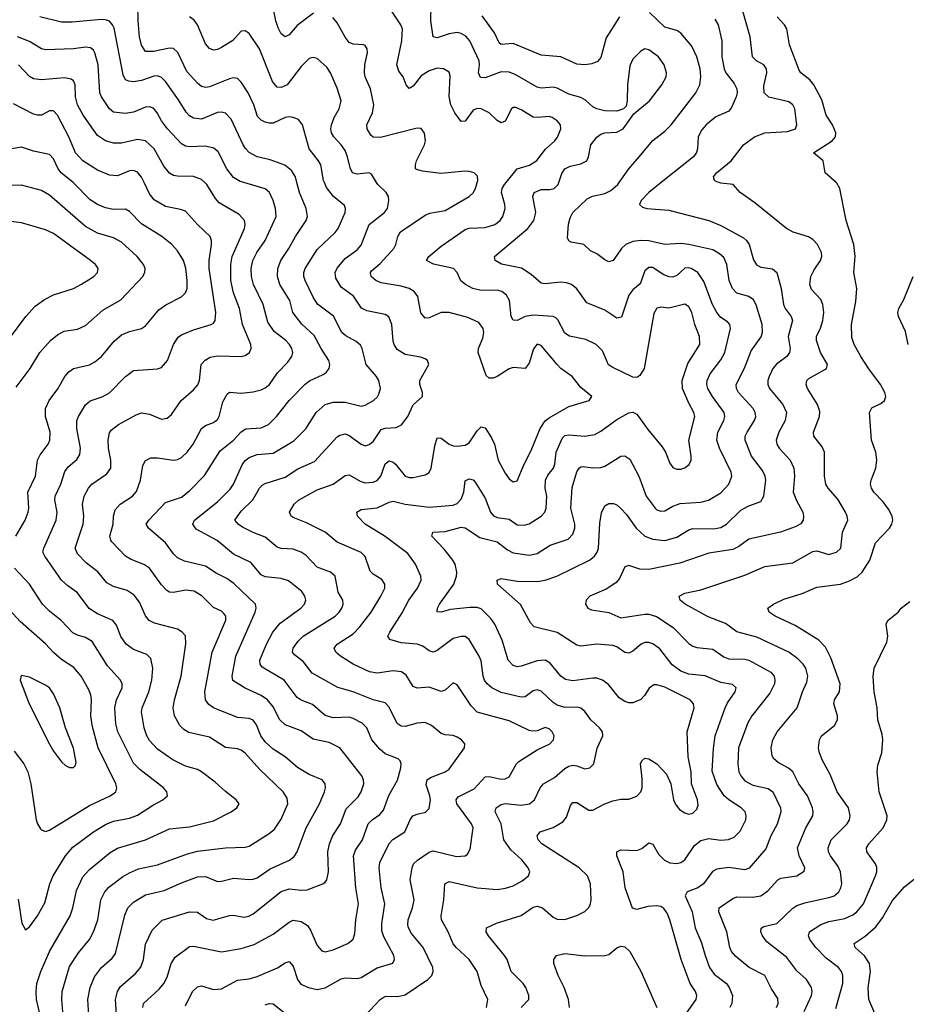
# Model space of a CAD drawing. Header units: inches. Extents: x 501419 to 657765, y 482282 to 547532.
# Tile 180 of 225: x 592801 to 597238, y 535886 to 540816. Entities that reach past the tile are written whole.
import ezdxf

# ---------------------------------------------------------------- set-up
doc = ezdxf.new("R2010")
doc.units = ezdxf.units.IN
doc.header["$MEASUREMENT"] = 0
doc.layers.add('A5593', color=7, linetype='Continuous')
doc.layers.add('A5594', color=7, linetype='Continuous')

msp = doc.modelspace()

# ---------------------------------------------------------------- linework, layer by layer
at = {"layer": 'A5593', "color": 6}
for points, elevation in [([(592783.5, 538976.5), (592853.5, 539070), (592901.1, 539150), (592954.8, 539210), (592990, 539238.7), (593023.5, 539256.5), (593090, 539267.2), (593130, 539284.5), (593217.6, 539362.4), (593306.9, 539413.1), (593417, 539530), (593427.8, 539552.2), (593428.3, 539570), (593421, 539590), (593389.3, 539630), (593310, 539702.6), (593270, 539723.6), (593190, 539746.8), (593130, 539781.1), (592950, 539937.8), (592910, 539961.4), (592810, 539986.8), (592690, 539983.8)], 4500), ([(592780.7, 538230), (592827.7, 538310), (592843.3, 538350), (592846.1, 538370), (592841.9, 538450), (592879.5, 538530), (592889.1, 538610.9), (592902.6, 538637.4), (592943.4, 538690), (592951.5, 538710), (592953.8, 538750), (592930.1, 538830), (592929.6, 538870), (592947.5, 538910), (592991.8, 538968.2), (593026.1, 539030), (593046.7, 539053.3), (593070, 539069), (593150, 539088.6), (593177.5, 539102.5), (593210, 539130.3), (593273.5, 539206.5), (593310, 539237.3), (593350, 539254.4), (593409.6, 539270.4), (593430, 539284), (593496.6, 539363.4), (593532, 539388), (593610, 539429.2), (593630, 539448.2), (593638.1, 539470), (593638.1, 539510), (593631.8, 539571.8), (593620.8, 539610), (593590, 539659.4), (593562.6, 539690), (593511.6, 539730), (593410, 539794.4), (593350, 539854.8), (593330, 539867.7), (593270, 539866.4), (593230, 539873.2), (593190, 539890.8), (593154, 539914), (593070, 539998.3), (593068, 540000)], 4400), ([(592908.1, 535810), (592884.3, 535910), (592882.6, 535950), (592887.1, 535990), (592906.4, 536050), (592949.7, 536150.3), (593054.1, 536330), (593066.9, 536370), (593084.2, 536455.9), (593115.9, 536524.1), (593150, 536560.6), (593254.2, 536645.8), (593290, 536667.3), (593430.6, 536709.4), (593550, 536765), (593650, 536775.5), (593770, 536805.2), (593859.2, 536850), (593888.1, 536870), (593898.7, 536890), (593884.5, 536910), (593830, 536951.7), (593779.2, 536999.2), (593710, 537050.8), (593690, 537061.7), (593630, 537078.6), (593566.5, 537110), (593490, 537164.4), (593450, 537207.2), (593436.5, 537230), (593422.9, 537270), (593410.6, 537350), (593414.2, 537370), (593447.5, 537450), (593462.7, 537510), (593467.8, 537570), (593457.4, 537617.4), (593437.4, 537637.4), (593370, 537662.3), (593334.2, 537690), (593307.6, 537727.6), (593284.9, 537784.8), (593267.4, 537807.4), (593190, 537841.1), (593148.8, 537868.8), (593090, 537947), (593041, 537981), (593010, 538010.4), (592926, 538130), (592917, 538150), (592921, 538170), (592982.7, 538310), (592987.6, 538350), (592977.1, 538410), (592978.3, 538430), (593007.2, 538490), (593025.9, 538554.1), (593043.1, 538576.9), (593086, 538614), (593101.8, 538638.2), (593105, 538670), (593087.2, 538770), (593087.2, 538810), (593094.2, 538830), (593130, 538887.2), (593153.1, 538906.9), (593212.8, 538927.2), (593250, 538948.1), (593330.7, 539030), (593370, 539059.2), (593490, 539067.5), (593510, 539075.2), (593540.2, 539110), (593570, 539190.1), (593593.7, 539226.3), (593610, 539238.4), (593670, 539263.5), (593758.5, 539290), (593770, 539296.6), (593779.4, 539310), (593783.1, 539350), (593748.4, 539570), (593749.3, 539610), (593760.8, 539690), (593760.5, 539710), (593753.7, 539730), (593690, 539790), (593630, 539856.9), (593606.2, 539866.2), (593530, 539881), (593474.5, 539914.5), (593450, 539944.8), (593423.6, 540000)], 4300), ([(593025.1, 535750), (593011.4, 535910), (593013.7, 535950), (593050, 536075), (593095.2, 536144.8), (593149.4, 536210), (593170.4, 536250), (593191, 536310), (593207.5, 536410), (593226.5, 536450), (593247.3, 536472.7), (593315.5, 536524.5), (593350, 536545.1), (593395.9, 536564.1), (593490, 536584.3), (593640.7, 536639.3), (593690, 536652.6), (593830, 536670.2), (593930, 536672.9), (593950, 536678.1), (594050, 536741.6), (594076.4, 536763.6), (594110, 536813.9), (594142.6, 536890), (594138.9, 536918.9), (594118.7, 536950), (594002.4, 537062.4), (593930, 537143.1), (593910, 537158), (593890, 537165.5), (593830, 537172), (593750, 537223.5), (593647.5, 537247.5), (593622.6, 537262.6), (593602.6, 537282.6), (593575.5, 537330), (593569.2, 537370), (593575.2, 537410), (593609.4, 537530), (593631.5, 537691.5), (593630.5, 537730.5), (593614.5, 537750), (593590, 537763.7), (593474.6, 537794.7), (593448.7, 537808.7), (593431.1, 537831.1), (593400.2, 537900.2), (593374.1, 537934.1), (593337.9, 537957.9), (593270, 537977.9), (593236.8, 537996.8), (593191.2, 538051.2), (593135.2, 538095.2), (593090, 538141.4), (593078.1, 538170), (593118.8, 538290), (593121, 538330), (593114.6, 538390), (593124.2, 538430), (593145.6, 538470), (593162, 538490), (593237.3, 538542.7), (593257.3, 538570), (593257.3, 538610), (593245.2, 538670), (593243.1, 538710), (593250, 538747.5), (593258.9, 538761.1), (593294.8, 538790), (593383.1, 538836.9), (593410, 538846.8), (593450, 538841.6), (593510, 538815.6), (593538.3, 538821.7), (593559.9, 538840.1), (593609.7, 538910), (593670, 538962.1), (593691.9, 538988.1), (593701.4, 539010), (593709.6, 539090), (593728.4, 539111.6), (593754.5, 539125.5), (593790, 539133.8), (593910, 539129.3), (593930, 539135.1), (593950.4, 539150), (593958.9, 539170), (593957.9, 539190), (593915.7, 539290), (593900.3, 539370), (593870, 539447.9), (593857.6, 539510), (593856.7, 539590), (593863.3, 539630), (593926.6, 539770), (593929.6, 539790), (593925.9, 539810), (593899.9, 539839.9), (593798.6, 539898.6), (593780.3, 539920.3), (593737.9, 539990), (593727.2, 540000)], 4200), ([(593152.2, 535750), (593142, 535910), (593153.3, 535970), (593175.7, 536024.3), (593210, 536070.8), (593263.2, 536116.8), (593279.6, 536140.4), (593327.7, 536332.3), (593342.6, 536370), (593370, 536398.5), (593430, 536434.4), (593524, 536456), (593610, 536495.1), (593690, 536525), (593730, 536526.7), (593790, 536501.6), (593810, 536502.5), (593870, 536517.3), (593949.5, 536510.5), (593970, 536512.8), (593990, 536520), (594054.8, 536565.2), (594151.4, 536608.6), (594174, 536626), (594190.2, 536649.8), (594233.7, 536770), (594300.8, 536890), (594327.1, 536950), (594331.8, 536970), (594329.7, 536989.7), (594314.8, 537010), (594250, 537036.1), (594191.7, 537071.7), (594130, 537126), (594070, 537163.5), (594030, 537199.8), (594007, 537230), (593985.4, 537285.4), (593970, 537308.4), (593950, 537317.5), (593890, 537322.1), (593770.8, 537370), (593747.1, 537387.1), (593730.8, 537410), (593727.7, 537450), (593763.3, 537650), (593833, 537810), (593832.1, 537830), (593822.9, 537842.9), (593810, 537854.8), (593770, 537873.8), (593714.5, 537930), (593674.4, 537954.4), (593630, 537959.8), (593570, 537948.1), (593550, 537950.2), (593537.6, 537957.6), (593510, 537986.1), (593450, 538069.4), (593426.1, 538086.1), (593355.1, 538115.1), (593330, 538130), (593262.2, 538202.2), (593256.2, 538210), (593252.5, 538230), (593268.5, 538290), (593269.7, 538330.3), (593277.7, 538362.3), (593303.7, 538390), (593364.8, 538430), (593385.8, 538454.2), (593406, 538510), (593416.6, 538583.4), (593430.7, 538609.3), (593457.5, 538622.5), (593490, 538622.5), (593570, 538610.2), (593590, 538613.8), (593610, 538623.9), (593638.1, 538650), (593669.6, 538690), (593710.8, 538770), (593730, 538783.8), (593770, 538799.2), (593790, 538814.2), (593799.4, 538830), (593816.8, 538903.2), (593838.7, 538941.3), (593850, 538950.3), (593910, 538946.4), (593970, 538953), (594010, 538962.4), (594030, 538972.4), (594051.6, 538990), (594091.5, 539048.5), (594140.7, 539099.3), (594162.4, 539130), (594167.1, 539150), (594162.6, 539170), (594150.9, 539190), (594132.5, 539210), (594074.8, 539254.8), (594042.2, 539302.2), (594019.5, 539390), (593970.1, 539490), (593960.5, 539530), (593959.4, 539570), (593968.3, 539610), (593988.1, 539650), (594029.6, 539710), (594084.3, 539830), (594081.7, 539870), (594069.9, 539909.9), (594050.5, 539950), (594028.8, 539968.8), (593922, 540000)], 4100), ([(593286.7, 535810), (593279.7, 535910), (593290.3, 535949.7), (593305, 535974.9), (593379.8, 536040.2), (593407.2, 536072.8), (593419.6, 536110), (593430, 536188), (593463, 536257), (593513.2, 536306.8), (593650, 536349.7), (593690, 536348.3), (593736.3, 536316.3), (593768.3, 536308.3), (593850, 536331.7), (593870, 536333.2), (593922.8, 536322.8), (593947.5, 536327.5), (593970, 536340.1), (594110, 536451.4), (594150, 536463.8), (594210, 536457.1), (594239.8, 536460.2), (594317.2, 536490), (594330, 536498.2), (594337.9, 536510), (594346, 536550), (594342.4, 536650), (594351.4, 536690), (594368.2, 536731.8), (594405.9, 536790), (594434.6, 536865.4), (594494.2, 536925.9), (594510.6, 536950), (594522.9, 536990), (594522, 537010), (594513.6, 537030), (594402.8, 537170), (594350, 537196.8), (594270, 537213.4), (594210, 537255.9), (594130, 537285.3), (594102.9, 537310), (594070, 537375.2), (594041, 537410), (594010, 537431.6), (593929.3, 537469.3), (593867.3, 537507.3), (593863.7, 537530), (593882.8, 537630), (593979.8, 537850), (593984.8, 537870), (593980.6, 537890), (593872.5, 537992.5), (593837.5, 538017.5), (593784.2, 538044.2), (593730, 538080), (593625.6, 538105.6), (593590, 538120.9), (593570, 538141.2), (593530, 538197.2), (593444.7, 538270), (593433.4, 538290), (593446.3, 538310), (593530, 538399.5), (593610, 538426.2), (593650, 538457.6), (593726.2, 538533.8), (593803.4, 538656.6), (593870, 538711.4), (593910, 538752.1), (593932.6, 538767.4), (594010, 538772.4), (594046.6, 538790), (594086, 538830), (594150, 538910), (594228.7, 538991.3), (594252, 539008), (594319.9, 539040.1), (594334.1, 539050), (594349.5, 539070), (594353.3, 539090), (594348.3, 539110), (594309, 539169), (594274.7, 539234.7), (594212.3, 539292.3), (594167.7, 539350), (594152.2, 539410), (594103.1, 539490), (594091.1, 539530), (594093.2, 539570), (594108.5, 539610), (594148.5, 539670), (594180.4, 539730), (594234.8, 539810), (594240.4, 539830), (594234.6, 539870), (594200.5, 539950), (594188, 540000)], 4000), ([(593416.3, 535870), (593420.6, 535890), (593498.4, 535961.6), (593522.1, 535990), (593538.1, 536021.9), (593559.6, 536090), (593578.4, 536121.6), (593650, 536175.3), (593670, 536176.8), (593810, 536149.1), (593910, 536165.4), (593973.8, 536186.2), (594070, 536236.8), (594150, 536297.8), (594170, 536307.1), (594210, 536301.6), (594241, 536281), (594257, 536257), (594290, 536180.7), (594313.3, 536153.3), (594330, 536148.7), (594370, 536159.3), (594443.8, 536190), (594470, 536212.8), (594478.8, 536241.2), (594482.4, 536310), (594496.6, 536390), (594482.6, 536470), (594471.1, 536630), (594482, 536658), (594516.2, 536710), (594545.5, 536790), (594564.7, 536810), (594603.8, 536836.2), (594621.6, 536858.4), (594648.5, 536931.5), (594692, 537008), (594707.7, 537070), (594710.4, 537090), (594705.5, 537105.5), (594694.9, 537114.9), (594630, 537141.2), (594603.3, 537163.3), (594563.8, 537210), (594538.7, 537270), (594514.2, 537294.2), (594470, 537318.1), (594450, 537323.3), (594370, 537320.6), (594330, 537332.1), (594266.8, 537386.8), (594210, 537408.7), (594190, 537421.9), (594124.3, 537510), (594015, 537575), (594003.8, 537590), (594002.3, 537610), (594035.3, 537690), (594067.9, 537750), (594105.2, 537794.8), (594207.2, 537870), (594226.6, 537890), (594232.2, 537910), (594228.1, 537930), (594212.4, 537952.4), (594145.7, 538005.7), (594110, 538017.5), (594030, 538026.9), (594010, 538036.3), (593958, 538098), (593870, 538140.8), (593789.2, 538209.2), (593684.6, 538264.6), (593666.7, 538290), (593675.8, 538310), (593790, 538402.3), (593854.3, 538465.7), (593870.2, 538490), (593913.5, 538586.5), (593930, 538609.3), (593950, 538624.8), (593990, 538638.7), (594070, 538645.6), (594172.7, 538707.3), (594232.1, 538767.9), (594284, 538850), (594330, 538889.8), (594370, 538900.4), (594430, 538901.7), (594510, 538880.6), (594530, 538885.2), (594571.2, 538908.8), (594591.9, 538928.1), (594598.9, 538941.1), (594606.2, 538970), (594598.8, 539010), (594587.2, 539030), (594535.3, 539090), (594515.4, 539170), (594506.6, 539186.6), (594485.4, 539205.4), (594432.8, 539232.8), (594412.4, 539250), (594371.3, 539331.3), (594291.9, 539391.9), (594270, 539427.1), (594228.7, 539510), (594222.8, 539530), (594222.2, 539550), (594229.8, 539570), (594290, 539665.6), (594379.4, 539750), (594395.1, 539770), (594428.9, 539850), (594431.2, 539870), (594426, 539886), (594371, 539931), (594335.7, 539975.7), (594325.8, 540000)], 3900), ([(593630, 535879.4), (593665, 535950), (593690, 535973), (593710, 535978.3), (593770, 535959.7), (593810, 535964.6), (593890, 536006.9), (593950, 536014.6), (593990, 536026.1), (594091.7, 536068.3), (594130, 536094.8), (594150, 536100.7), (594170, 536076.6), (594190.7, 536010.7), (594207.7, 535987.7), (594245.7, 535970), (594290, 535961.2), (594330, 535969.3), (594410, 536014.2), (594430, 536019.1), (594490, 536015), (594510, 536021.2), (594590, 536069.7), (594668, 536092), (594677.3, 536110), (594673.6, 536130), (594623.8, 536223.8), (594614, 536254), (594612.9, 536290), (594627.6, 536390), (594609.3, 536470), (594600.5, 536570), (594603.5, 536596.5), (594650, 536690.8), (594668.1, 536711.9), (594728.3, 536750), (594755.1, 536810), (594769.2, 536830), (594790, 536839.1), (594832.5, 536847.5), (594850, 536867.2), (594856.6, 536910), (594854.2, 536930), (594835, 536985), (594840.6, 537010), (594857.3, 537022.7), (594930.3, 537049.7), (594950, 537063.7), (595026.3, 537170), (595028.8, 537190), (595011.7, 537210), (594990, 537223.7), (594970, 537231.8), (594930, 537235.3), (594910, 537242.6), (594862.5, 537282.5), (594830, 537296.6), (594790, 537293.7), (594730, 537276.7), (594710, 537278.6), (594690, 537292.3), (594650, 537374.6), (594630, 537396.4), (594570, 537410.9), (594470, 537450.6), (594393.3, 537473.3), (594263.8, 537543.8), (594221.1, 537601), (594175.5, 537635.5), (594166, 537650), (594169.8, 537670), (594194.8, 537705.2), (594220, 537730), (594379.7, 537830), (594400.2, 537850), (594412.6, 537870), (594419.5, 537890), (594417.9, 537910), (594395.4, 537950), (594379.2, 538030), (594355.8, 538050), (594290, 538075), (594234.1, 538134.1), (594210.3, 538150.3), (594170, 538164.3), (594110, 538168.8), (594090, 538175), (594030, 538224.7), (593968.6, 538248.6), (593916, 538276), (593893.4, 538290), (593877.9, 538310), (593910, 538356), (593967.8, 538412.2), (594000.5, 538470), (594014.5, 538485.5), (594030, 538494.4), (594130, 538526.2), (594192.3, 538567.7), (594275.7, 538604.3), (594390, 538728), (594403.3, 538736.6), (594430, 538742.1), (594450, 538734.5), (594510, 538690.4), (594530, 538682.7), (594550, 538689.2), (594570, 538704.5), (594610, 538763.9), (594629.6, 538770.4), (594685.1, 538774.9), (594711.7, 538788.3), (594742.8, 538830), (594770, 538888.4), (594817.3, 538930), (594817.1, 538950), (594803.3, 538990), (594803.3, 539010), (594849.1, 539090), (594842.3, 539110), (594830, 539117.7), (594806.7, 539126.7), (594730, 539139.3), (594690, 539165.5), (594674.7, 539190), (594670, 539206.6), (594664.1, 539290), (594647.7, 539327.7), (594630, 539339.2), (594537.6, 539357.6), (594511.4, 539371.4), (594471.1, 539431.1), (594410, 539476.9), (594382.6, 539522.6), (594379.6, 539550), (594390, 539572.6), (594430, 539619.8), (594490, 539664.3), (594510, 539687.7), (594549.6, 539790), (594626.5, 539850), (594641.3, 539870), (594648.3, 539910), (594646.1, 539930), (594634.6, 539950), (594592.8, 539990), (594586.8, 540000)], 3800), ([(594530, 535830), (594605, 535910), (594619.6, 535920.4), (594633.7, 535926.3), (594693.9, 535926.1), (594730, 535933.4), (594843.2, 536010), (594862.7, 536030), (594870.8, 536050), (594868.4, 536070), (594820.9, 536170), (594761, 536241), (594746, 536270), (594743.7, 536283.7), (594745.1, 536310), (594767.1, 536370), (594775.3, 536410), (594755.3, 536510), (594764.6, 536570), (594772.5, 536590), (594791.5, 536608.5), (594850, 536648.7), (594870, 536655.1), (594986.4, 536626.4), (595030, 536629.9), (595042.7, 536637.3), (595056.2, 536663.8), (595070.7, 536770), (595062, 536790), (594988.8, 536890), (594984.7, 536910), (594994.8, 536925.2), (595075.4, 536964.6), (595130, 537024.7), (595150, 537027.4), (595210, 537013.2), (595230, 537014.8), (595250, 537026), (595287, 537090), (595298.6, 537101.4), (595390, 537159.6), (595454.7, 537190), (595472.4, 537210), (595475.7, 537230), (595465.4, 537250), (595450, 537264.9), (595430, 537272.6), (595390, 537255.5), (595366.2, 537253.7), (595350, 537257.6), (595250, 537306.1), (595090, 537349.6), (595059.9, 537379.9), (594990, 537486.3), (594974.4, 537494.4), (594970, 537495.9), (594930, 537459.9), (594910, 537451.9), (594850, 537474.8), (594789.6, 537469.6), (594770, 537477.2), (594734.7, 537534.7), (594711.1, 537551.1), (594670, 537555.3), (594590, 537545), (594551.6, 537551.6), (594470, 537588.5), (594406.4, 537630), (594383.7, 537650), (594375, 537670), (594389.2, 537690), (594470, 537741.2), (594503, 537777), (594560, 537850), (594608.5, 537930), (594627.5, 537970), (594628, 537990), (594613.8, 538013.8), (594570, 538040.1), (594554.5, 538054.5), (594530, 538129.1), (594510, 538148.4), (594390, 538200.3), (594330, 538250.3), (594236.6, 538296.6), (594170, 538323.4), (594159.3, 538330), (594150.5, 538350), (594174.7, 538390), (594196.5, 538410), (594290, 538461.5), (594370.3, 538489.7), (594430, 538533.7), (594450, 538536.9), (594505.2, 538505.2), (594530, 538497.9), (594570, 538500), (594590, 538508.4), (594608.7, 538531.3), (594630, 538591.7), (594650, 538606.7), (594670, 538600.4), (594681.2, 538590), (594730, 538530), (594750, 538524.3), (594770, 538524.6), (594830, 538537.2), (594850.5, 538549.5), (594860.2, 538570), (594877.7, 538682.3), (594890, 538721.7), (594910, 538720.3), (594950, 538690.7), (594970, 538683.1), (594990, 538679.9), (595030, 538685.7), (595050, 538697), (595090, 538757.5), (595110, 538777.3), (595130, 538773), (595162.5, 538722.5), (595177, 538690), (595194.7, 538610), (595230, 538545.3), (595250, 538517.6), (595270, 538501.6), (595290, 538506.4), (595325, 538590), (595361.4, 538658.6), (595405.6, 538770), (595430, 538807.1), (595450, 538823.4), (595550, 538879.1), (595651.3, 538908.7), (595663.9, 538930), (595610, 538974.2), (595565.8, 539030), (595510, 539069.1), (595490, 539089), (595410, 539184.5), (595390, 539191.6), (595372.1, 539167.9), (595350, 539095.8), (595330, 539069), (595270, 539075.3), (595250, 539067.8), (595190, 539029), (595170, 539021.3), (595150, 539021.2), (595135.1, 539035.1), (595095.7, 539150), (595097.7, 539170), (595118.8, 539221.2), (595124.2, 539250), (595120.5, 539270), (595099.2, 539299.2), (595044.4, 539324.4), (594950, 539349.7), (594910, 539349.5), (594850, 539322.9), (594830, 539322.3), (594808.8, 539348.8), (594793.8, 539430), (594775.3, 539455.3), (594749.3, 539469.3), (594710, 539481.9), (594610, 539498.7), (594583.9, 539510), (594559.4, 539530), (594556.3, 539550), (594562.1, 539557.9), (594604.4, 539595.6), (594673.3, 539670), (594683.6, 539690), (594693.1, 539730), (594706.9, 539753.1), (594830, 539836.9), (594853.1, 539846.9), (594930, 539859.8), (595049.9, 539930), (595070, 539949.2), (595081.9, 539970), (595090.6, 540000)], 3700), ([(595136.7, 535870), (595143.7, 535910), (595110, 535980.3), (595090.7, 536050.7), (595050, 536111.5), (594986, 536170), (594970, 536189.9), (594944.8, 536250), (594912.4, 536310), (594910, 536330), (594923.7, 536410), (594929.3, 536490), (594950, 536501.8), (595090, 536469.2), (595190, 536461), (595232.9, 536467.1), (595270, 536479.3), (595316.2, 536503.9), (595347.5, 536530), (595354.1, 536550), (595345.7, 536570), (595313.4, 536610), (595259.6, 536659.6), (595224.1, 536710), (595210.8, 536790), (595181, 536850), (595185.2, 536870), (595210, 536887.4), (595230, 536891.8), (595310, 536882.7), (595352.5, 536890), (595376.7, 536910), (595406.1, 536970), (595422.9, 536990), (595478.1, 537021.9), (595530, 537066.6), (595550, 537078.1), (595570, 537083.1), (595590, 537081), (595630, 537065.6), (595654.8, 537070), (595674.1, 537090), (595691.3, 537168.7), (595719.2, 537230), (595717.1, 537250), (595702.7, 537270), (595659.6, 537310), (595630, 537351.6), (595610, 537369), (595590, 537374), (595530, 537372.6), (595490, 537383.9), (595470, 537397), (595410, 537454.8), (595390, 537460.5), (595370, 537455.4), (595330, 537425.4), (595310, 537423.4), (595210, 537447.2), (595163.4, 537470), (595141, 537490), (595127.9, 537510), (595121.1, 537530), (595110, 537605.3), (595099.7, 537630), (595050, 537713.3), (595030, 537727.4), (595010, 537728.1), (594970, 537717.3), (594890, 537656.9), (594870, 537649.3), (594850, 537655.3), (594818.8, 537678.8), (594790.1, 537690.1), (594710, 537696.6), (594652.6, 537712.6), (594644.1, 537730), (594652.9, 537750), (594714.4, 537845.6), (594749.2, 537910), (594791.8, 537970), (594809.3, 538010), (594808.5, 538030), (594781.5, 538090), (594742.8, 538142.8), (594630, 538228.9), (594530, 538290), (594491.7, 538330), (594487.4, 538350), (594510, 538363.5), (594590, 538371.2), (594650, 538400.4), (594670, 538405.6), (594730, 538390), (594850, 538376), (594970, 538385.1), (594990, 538394.4), (595010, 538415.6), (595023, 538450), (595030, 538506.9), (595050, 538517.8), (595070, 538512.4), (595079.9, 538499.9), (595130, 538420.5), (595157.9, 538350), (595171.6, 538331.6), (595190, 538323.4), (595250, 538315.6), (595290, 538287.6), (595325.1, 538285.1), (595350, 538291.3), (595410.2, 538330), (595429.8, 538350.2), (595435.7, 538370), (595439.3, 538430), (595430.8, 538470.8), (595431.9, 538510), (595444.4, 538535.6), (595473, 538570), (595479.6, 538590), (595485.1, 538650), (595517.1, 538722.9), (595530, 538733.8), (595550, 538737.2), (595630, 538730), (595680.1, 538739.9), (595710, 538755.4), (595790, 538813.8), (595850, 538848), (595870, 538851.1), (595890, 538840.9), (595945, 538765), (596017.1, 538677.1), (596033.4, 538650), (596055, 538595), (596070, 538573.6), (596090, 538565.4), (596110, 538565.8), (596130, 538572.3), (596151.6, 538588.4), (596161.2, 538610), (596161.9, 538630), (596149.2, 538710), (596179.7, 538830), (596175.4, 538850), (596150, 538896.5), (596118.9, 538970), (596116.3, 539010), (596145.1, 539094.9), (596204.4, 539190), (596203.4, 539230), (596179.7, 539290), (596164.3, 539350), (596150, 539379.1), (596143.6, 539383.6), (596130, 539391.1), (596050, 539372.4), (596010, 539376), (595990, 539371.2), (595975.1, 539344.9), (595925.5, 539070), (595905.1, 539034.9), (595890, 539025.2), (595870, 539026.6), (595770, 539073.8), (595748.3, 539088.3), (595717.5, 539157.5), (595686.4, 539190), (595634.5, 539214.5), (595552, 539232), (595530, 539246.5), (595493.4, 539313.4), (595483.4, 539323.4), (595470, 539330.2), (595370, 539337.2), (595330.2, 539329.8), (595290, 539309.2), (595270.8, 539310.8), (595261.4, 539330), (595252.4, 539410), (595236.5, 539436.5), (595214.5, 539454.5), (595190, 539462), (595110, 539459.4), (595069.3, 539469.3), (595031.2, 539490), (595008.9, 539508.9), (594990.7, 539550), (594971.3, 539570), (594871.7, 539591.7), (594837.2, 539610), (594848, 539630), (594910, 539682.5), (595030, 539764.8), (595050, 539771.7), (595130, 539775.1), (595178.8, 539790), (595205.7, 539810), (595218.4, 539830), (595230.3, 539870), (595229.3, 539890), (595212.3, 539950), (595215.8, 539970), (595226.7, 539990), (595234.8, 540000)], 3600), ([(595310, 535870), (595348.4, 535910), (595348.8, 535930), (595334.2, 535970), (595321.2, 535990), (595261.2, 536050), (595240.3, 536110), (595227.8, 536130), (595147.6, 536230), (595135.3, 536250), (595136.9, 536270), (595187, 536293), (595310, 536331.8), (595370, 536372.3), (595390, 536377.7), (595417.5, 536370), (595470, 536323.2), (595490, 536311.8), (595530, 536311.2), (595590, 536331.6), (595628.8, 536351.2), (595648.9, 536371.1), (595658, 536390), (595661.2, 536410), (595657.4, 536490), (595642.2, 536530), (595600.9, 536570), (595413.5, 536690), (595396, 536710), (595390, 536730.1), (595406.3, 536750), (595470, 536772.2), (595519.8, 536800.2), (595537.5, 536822.5), (595558.2, 536881.8), (595570, 536896.7), (595590, 536896.4), (595650, 536858.2), (595670, 536858.1), (595730, 536889.5), (595770, 536904.7), (595810, 536914.2), (595850, 536913.6), (595890, 536928.9), (595910.1, 536950), (595916.5, 536970), (595916.5, 537016.5), (595908.3, 537090), (595914.2, 537105.7), (595930, 537118.9), (595950, 537115.5), (595990, 537090.8), (596038.1, 537038.1), (596059.3, 536990), (596073.7, 536910), (596084.6, 536884.6), (596102.3, 536862.3), (596130, 536844.4), (596150, 536838.8), (596170, 536842.5), (596190, 536863.8), (596195.9, 536884.1), (596193.6, 536910), (596163.9, 536990), (596162, 537050), (596146.1, 537126.1), (596141.8, 537250), (596176.9, 537370), (596172.8, 537390), (596156.5, 537410), (596030, 537473.8), (595990, 537485.5), (595974.9, 537485.1), (595951, 537469), (595928.2, 537431.8), (595910, 537411.9), (595870, 537395.6), (595850, 537396.5), (595830, 537402.6), (595801.2, 537421.2), (595747.5, 537487.5), (595717.1, 537510), (595690, 537518.5), (595670, 537519.4), (595570, 537505.3), (595531.9, 537511.9), (595509.2, 537529.3), (595455.1, 537595.1), (595430, 537608.8), (595390, 537605.4), (595310, 537578.5), (595290, 537576.6), (595270, 537582.4), (595246.2, 537610), (595215.3, 537710), (595179.1, 537790), (595158.6, 537818.6), (595110, 537865.9), (595090, 537873), (595053.4, 537873.4), (594957.5, 537862.5), (594909.6, 537849.6), (594890.5, 537850.5), (594891.2, 537870), (594901.1, 537890), (594973.3, 537990), (594987.4, 538030), (594989.1, 538050), (594980.1, 538090), (594968.8, 538110), (594925.8, 538165.8), (594863, 538230), (594869.3, 538250.7), (594930, 538253.7), (595010, 538274.8), (595030, 538272.5), (595103.8, 538223.8), (595190, 538202.5), (595242, 538162), (595270, 538147.2), (595350, 538134.7), (595390, 538143.6), (595455.1, 538184.9), (595545.7, 538214.3), (595570, 538239.4), (595579.8, 538270), (595579.8, 538290), (595558.4, 538370), (595566.2, 538473.8), (595590, 538552.2), (595600.3, 538570), (595610, 538578), (595621.3, 538578.7), (595670, 538572.6), (595710, 538573.5), (595730, 538580.8), (595810.3, 538630.3), (595830, 538633.1), (595855.3, 538615.3), (595900.1, 538530), (595935.7, 538430), (595981, 538370), (595990, 538361.7), (596010, 538354.5), (596030, 538357.4), (596070, 538380.5), (596107, 538393), (596210, 538400.3), (596248.8, 538411.2), (596310, 538447.2), (596350.8, 538490), (596364.6, 538530), (596361.8, 538550), (596302.9, 538670), (596290.7, 538710), (596295.7, 538750), (596324.9, 538810), (596329.5, 538830), (596326.4, 538850), (596267.6, 538930), (596244.8, 538970), (596239.8, 538990), (596242.1, 539010), (596256.6, 539043.4), (596310, 539112.6), (596330.1, 539149.9), (596357.7, 539270), (596355.5, 539290), (596343.5, 539303.5), (596310, 539325.4), (596289.2, 539349.2), (596268, 539390), (596225.4, 539505.4), (596194.7, 539550), (596161.5, 539570), (596150, 539573.8), (596130, 539571.9), (596090, 539534.4), (596070, 539526.4), (596051.8, 539528.2), (596021, 539541), (595970, 539574.5), (595950, 539575.3), (595930, 539557.9), (595905.8, 539494.2), (595870, 539463.8), (595850, 539436.8), (595812.7, 539327.3), (595790, 539322.2), (595730, 539362.2), (595638.7, 539398.7), (595588.7, 539468.7), (595562.1, 539490), (595538.1, 539498.1), (595510, 539501), (595430, 539493.8), (595410, 539497.5), (595360.1, 539540.1), (595312, 539572), (595212.4, 539592.3), (595180.3, 539610), (595177.5, 539630), (595344.1, 539770), (595374.5, 539810), (595383.7, 539850), (595369.4, 539930), (595376.3, 539950), (595410, 539965.8), (595454.7, 539965.3), (595475.6, 539970), (595495.1, 539990), (595498.5, 540000)], 3500), ([(596130, 535830.1), (596187, 535910), (596190.6, 535930), (596183, 535950), (596156.8, 535990), (596110.7, 536110), (596055.2, 536310), (596042.2, 536342.2), (596025.4, 536365.4), (596010, 536375.4), (595990, 536379.6), (595944.2, 536375.8), (595890, 536361.8), (595867.9, 536367.9), (595831.6, 536470), (595820.8, 536550), (595789.1, 536630), (595789.3, 536650), (595810, 536660.3), (595890, 536656.7), (595913.9, 536666.1), (595950, 536695), (595970, 536688.4), (595998.4, 536638.4), (596027.8, 536607.8), (596054.4, 536594.4), (596090, 536590.6), (596110, 536596.9), (596130, 536610.3), (596178.4, 536681.6), (596210, 536707), (596250, 536716.1), (596310, 536707.9), (596348.9, 536711.1), (596376.3, 536723.7), (596406.3, 536753.7), (596434.5, 536810), (596437.1, 536830), (596431.7, 536850), (596412, 536870), (596350, 536909.3), (596325.9, 536930), (596290, 536986.9), (596267.1, 537052.8), (596273, 537167), (596282.3, 537230), (596331.1, 537370), (596344, 537396), (596381.6, 537450), (596387.5, 537470), (596368.2, 537488.2), (596310, 537496.8), (596231.5, 537531.5), (596150, 537539.1), (596110, 537553.7), (596065.9, 537585.9), (596005.5, 537665.5), (595970, 537691.5), (595950, 537698.1), (595930, 537697), (595911.3, 537688.7), (595870, 537655), (595850, 537645), (595830, 537647.7), (595790, 537676.6), (595770, 537683.4), (595690, 537690.1), (595610, 537680.2), (595590, 537684.2), (595490, 537747.2), (595375.4, 537775.4), (595356.8, 537796.8), (595307.2, 537887.2), (595192.2, 537990), (595190.4, 538009.6), (595210, 538018.2), (595290, 538004.8), (595390, 538003), (595430, 538009.1), (595489.4, 538030.6), (595653.3, 538110), (595678.1, 538130), (595691.7, 538150), (595697.8, 538170), (595704.2, 538295.8), (595712.6, 538347.4), (595730, 538382.4), (595750, 538394.5), (595773.6, 538393.6), (595790, 538386.2), (595810, 538368.9), (595838, 538338), (595886.3, 538270), (595930, 538230.8), (595970, 538214.6), (596030, 538208.5), (596090, 538225.9), (596150, 538262.3), (596170, 538267.9), (596272.5, 538267.5), (596310, 538273.1), (596338.6, 538290), (596410, 538361.1), (596450, 538382), (596510, 538403.4), (596526, 538430), (596534.9, 538510), (596531.8, 538530), (596518.2, 538558.2), (596463.5, 538630), (596431.2, 538710), (596432.3, 538730), (596441.6, 538750), (596478.3, 538810), (596484.7, 538830), (596482.6, 538850), (596471.3, 538870), (596398.5, 538950), (596388.6, 538970), (596387.1, 538990), (596428.2, 539071.8), (596461.6, 539158.4), (596512.4, 539227.6), (596518.3, 539250), (596517.1, 539290), (596487.5, 539387.5), (596473.8, 539413.8), (596450, 539429.3), (596390, 539446.5), (596368.3, 539470), (596351.5, 539510), (596339.6, 539590), (596324.7, 539624.7), (596304, 539644), (596270, 539662.9), (596149.8, 539689.8), (596110, 539694.9), (596030, 539690.3), (595950, 539708.2), (595910, 539710), (595870, 539705.6), (595833.7, 539690), (595813.6, 539670), (595771.4, 539610), (595750, 539603.8), (595730, 539612.9), (595690, 539643.5), (595658, 539658), (595623.6, 539690), (595561.3, 539701.3), (595548.6, 539708.6), (595543.2, 539723.2), (595547.2, 539792.8), (595555.3, 539824.7), (595569.9, 539850), (595640.3, 539919.7), (595668.4, 539931.6), (595730, 539946.3), (595758.6, 539961.4), (595794.1, 539990), (595801.2, 540000)], 3400), ([(596012.1, 540000), (595950.4, 539950), (595910.5, 539910), (595902.8, 539890), (595918.1, 539878.1), (595940.3, 539870), (596050, 539861.9), (596250.6, 539810.6), (596310, 539786.3), (596423.6, 539723.6), (596439.3, 539710), (596452.6, 539690), (596473.2, 539613.2), (596488.3, 539588.3), (596510, 539577.7), (596567.8, 539567.8), (596590.9, 539550.9), (596612.7, 539470), (596623.9, 539390), (596631.7, 539370), (596661.7, 539330), (596668.3, 539310), (596646.3, 539230), (596656.3, 539170), (596653.3, 539150), (596640.5, 539130), (596589.4, 539090.6), (596570.4, 539069.6), (596551.1, 539030), (596544.7, 539010), (596544.6, 538990), (596554.4, 538970), (596620.3, 538890), (596638.5, 538850), (596632.5, 538810), (596599.8, 538750), (596587.4, 538710), (596590.7, 538690), (596601.9, 538670), (596657.5, 538610), (596676.1, 538570), (596678.8, 538530), (596672.7, 538450), (596688, 538408), (596720.2, 538350), (596724.3, 538330), (596721.8, 538310), (596710, 538292.6), (596682.4, 538277.6), (596609.2, 538250.8), (596450, 538215.9), (596400.9, 538179.1), (596370, 538163.3), (596250, 538144.7), (596104.5, 538095.5), (595950, 538062.8), (595904.2, 538064.3), (595850, 538082.6), (595830, 538076.6), (595802.1, 538017.9), (595783.9, 537996.1), (595735.5, 537964.5), (595654.9, 537930), (595636.4, 537910), (595632.5, 537890), (595644.8, 537870), (595661.9, 537861.9), (595750, 537847.5), (595810, 537821.4), (595930, 537840.4), (595950, 537839.2), (595988, 537828), (596072.2, 537772.2), (596150, 537693.2), (596170, 537679.5), (596190, 537672.5), (596270, 537663.9), (596325.6, 537625.6), (596350, 537615.5), (596430, 537614.6), (596450, 537610), (596560.9, 537550), (596577.5, 537530), (596581, 537510), (596578.2, 537490), (596555.5, 537444.5), (596464.5, 537330), (596444.6, 537295.4), (596398.8, 537170), (596395.4, 537090), (596400.7, 537050), (596409.7, 537029.7), (596430, 537006), (596470, 536983.8), (596547.5, 536967.5), (596570.6, 536950), (596609.3, 536870), (596610, 536850), (596591.2, 536788.8), (596560.6, 536730), (596535.8, 536664.2), (596452.6, 536567.4), (596430, 536560.2), (596350, 536570.7), (596290, 536563.7), (596268.8, 536551.2), (596222.9, 536490), (596194.6, 536470), (596141.2, 536450), (596130.7, 536430), (596166.6, 536350), (596181.1, 536270), (596213.9, 536193.9), (596231, 536130), (596253.5, 536070), (596276.6, 536036.6), (596338.5, 535990), (596352.4, 535970), (596367.7, 535930), (596364.9, 535890), (596355.2, 535870)], 3300), ([(596589.1, 535870), (596597.1, 535890), (596595.6, 535915.6), (596564, 535964), (596530.3, 536030.3), (596451.4, 536071.4), (596385, 536125.1), (596364, 536150), (596355.6, 536170), (596339.6, 536250), (596300.5, 536350), (596301.3, 536370), (596370, 536416), (596390, 536423.8), (596470, 536422.9), (596510, 536429.5), (596546, 536454), (596594.9, 536510), (596610, 536517.7), (596690, 536528.9), (596726.7, 536553.3), (596731.2, 536570), (596702.8, 536630), (596694.1, 536670), (596736, 536770), (596771, 536830), (596772.9, 536850), (596768.1, 536870), (596744.1, 536930), (596700.4, 536990), (596669.6, 537049.6), (596648.9, 537068.9), (596596.6, 537096.6), (596574.6, 537114.6), (596566.2, 537130), (596561.8, 537170), (596570, 537210), (596591.4, 537250), (596691.5, 537370), (596718.7, 537450), (596740.8, 537499.2), (596746.2, 537530), (596735.4, 537570), (596722.6, 537590), (596696.2, 537616.2), (596650, 537649.5), (596490, 537724), (596390, 537751.9), (596332.8, 537792.8), (596246.1, 537826.1), (596131.4, 537890), (596107, 537910), (596101.4, 537930), (596130, 537944.2), (596210, 537961.6), (596430, 538034.9), (596530, 538079), (596670, 538097.3), (596770, 538153.9), (596790, 538156), (596850, 538138.7), (596889, 538150), (596910.4, 538170), (596919.4, 538250), (596945.3, 538310), (596943.1, 538330), (596933.8, 538350), (596894.9, 538414.8), (596847.6, 538470), (596836.2, 538490), (596829.3, 538530), (596828.2, 538650), (596817.6, 538677.6), (596776.3, 538730), (596773.1, 538750), (596804.3, 538830), (596805.5, 538854.5), (596793.5, 538890), (596744.3, 538970), (596737.6, 538990), (596741.2, 539010), (596750, 539019.7), (596833.8, 539066.2), (596838.9, 539070), (596843.2, 539090), (596808.6, 539150), (596788, 539210), (596788.9, 539230), (596809.1, 539270.9), (596820.3, 539310), (596824.7, 539350), (596821, 539390), (596810, 539414.7), (596764.4, 539464.4), (596755.2, 539490), (596760.7, 539530), (596776.8, 539563.2), (596808.9, 539610), (596815.8, 539630), (596814.5, 539650), (596793.6, 539690), (596770, 539715.7), (596748, 539728), (596672.6, 539752.6), (596639, 539770), (596479.8, 539899.8), (596406.6, 539950), (596371.2, 539991.2), (596310, 539997.3), (596301.8, 540000)], 3200), ([(596727.2, 535850), (596763.3, 535930), (596767.3, 535950), (596764.1, 535970), (596739.5, 536010), (596690, 536053.4), (596640.8, 536120.8), (596539.6, 536199.7), (596518.2, 536230), (596510.6, 536250), (596512.1, 536267.8), (596524.4, 536275.6), (596590, 536290.8), (596670, 536367), (596690, 536380.3), (596730, 536393.8), (596857.4, 536422.6), (596876.5, 536430), (596900.3, 536450), (596911.2, 536470), (596915, 536490), (596908.9, 536548.9), (596896.5, 536576.5), (596858.6, 536630), (596849.5, 536650), (596847.9, 536670), (596862.2, 536710), (596942.8, 536790), (596953.6, 536810), (596957.6, 536830), (596948.4, 536870), (596892.9, 536950), (596857.4, 537037.4), (596817.2, 537110), (596802, 537150), (596799.3, 537170), (596804, 537210), (596814.3, 537230), (596878.2, 537281.8), (596894.1, 537310), (596893.3, 537330), (596875.1, 537390), (596879.7, 537410), (596903.6, 537450), (596906.5, 537490), (596861, 537621), (596834.5, 537674.5), (596800.4, 537710), (596682.7, 537782.7), (596582.7, 537830), (596552.1, 537850), (596545.9, 537870), (596573.3, 537890), (596626, 537914), (596717.3, 537942.7), (596790, 537974.9), (596909.7, 537989.7), (596954.1, 538005.9), (596993.2, 538026.8), (597017.8, 538050), (597055.5, 538110), (597084, 538196), (597153.9, 538270), (597166.7, 538290), (597171, 538310), (597167.9, 538330), (597150, 538364.6), (597122, 538402), (597075.2, 538450), (597063.6, 538470), (597059.7, 538490), (597062.4, 538510), (597085.2, 538570), (597090.9, 538610), (597086.6, 538650), (597064.4, 538710), (597054.4, 538850), (597066.6, 538873.4), (597110, 538893.8), (597130, 538909.6), (597135.4, 538930), (597130.2, 538950), (597109.7, 538990), (597050, 539068.7), (597010.5, 539130), (596977.4, 539190), (596965.5, 539225.5), (596963.5, 539290), (596984.9, 539404.9), (596991, 539470), (596975.5, 539550), (596982.8, 539630), (596975.9, 539690), (596936.9, 539810), (596905.3, 539970), (596890, 539996.7), (596886.5, 540000)], 3100), ([(592754.2, 539225.8), (592831.3, 539330), (592878.2, 539381.8), (592924.6, 539415.3), (592970, 539438.6), (593070, 539469.6), (593110, 539491.1), (593171.3, 539530), (593189.9, 539550), (593193, 539570), (593180.6, 539590), (593155.3, 539610), (592970, 539746.1), (592930, 539764.2), (592810, 539799.3), (592650, 539819.5)], 4600), ([(597248.4, 539190), (597235, 539255), (597199.2, 539330), (597196, 539350), (597201.4, 539370), (597225.5, 539414.5), (597273, 539530)], 3000), ([(592792.2, 536412.2), (592812.1, 536292.1), (592830, 536258.9), (592850, 536273.4), (592890, 536329.8), (592926.1, 536393.9), (592952.2, 536490), (592967.6, 536530), (593029.8, 536630.2), (593066.1, 536673.9), (593170, 536750.2), (593230, 536785.8), (593270, 536803.3), (593350, 536818.5), (593390, 536833.2), (593470, 536885.6), (593517.6, 536910), (593539.9, 536930), (593536.9, 536950), (593520.8, 536970), (593402.4, 537062.4), (593370, 537094.4), (593291.4, 537250), (593281.3, 537290), (593277, 537370), (593285.8, 537410), (593313.2, 537470), (593314.2, 537490), (593306, 537510), (593240.3, 537580.3), (593162.6, 537702.6), (593130, 537722.5), (593090, 537734), (593066.1, 537746.1), (593008.5, 537808.5), (592950, 537855.2), (592915.3, 537890), (592850, 537989.5), (592774.1, 538070)], 4400), ([(596884.9, 535864.9), (596919.9, 535990), (596921, 536030), (596913.9, 536050), (596898.3, 536070), (596838, 536118), (596784.9, 536170), (596754.7, 536210), (596749.3, 536230), (596754.6, 536250), (596810, 536285.8), (596850, 536301.2), (596930, 536316), (596970, 536333.9), (596991.1, 536348.9), (597023.4, 536390), (597084.8, 536530), (597091.2, 536550), (597091.6, 536571.6), (597084.5, 536590), (597040.7, 536650), (597039.6, 536670), (597051.6, 536690), (597122, 536770), (597141.6, 536810), (597143, 536830), (597103.3, 536950), (597092.3, 537050), (597095.6, 537084.4), (597115.3, 537144.7), (597120.3, 537210), (597117.3, 537237.3), (597095.7, 537310), (597092.1, 537370), (597076.9, 537450), (597072.2, 537527.8), (597078.1, 537570), (597141.2, 537698.8), (597145.4, 537730), (597137.3, 537790), (597141.3, 537798.7), (597147.8, 537810), (597197.8, 537850), (597212.8, 537870), (597256.3, 537903.7)], 3000), ([(592773, 537153), (592820.6, 537090), (592841.3, 537050), (592856.4, 536990), (592883.7, 536810), (592890, 536789.5), (592905, 536765), (592910, 536759.1), (592930, 536752.2), (592950, 536758.3), (593150, 536881), (593253.5, 536930), (593275.4, 536944.6), (593281.4, 536950), (593287.4, 536970), (593281.7, 536990), (593193.7, 537170), (593164.4, 537275.6), (593156.1, 537330), (593159.4, 537410), (593156, 537436), (593144.9, 537464.8), (593108.5, 537530), (593071.9, 537571.9), (593010, 537613.4), (592970, 537646.9), (592930, 537691.2), (592803.5, 537803.5), (592750, 537861.6)], 4500), ([(597090, 535817.5), (597051, 535911), (597048.2, 535968.2), (597058.7, 536050), (597053.6, 536090), (597029.4, 536129.4), (596982.6, 536170), (596976.8, 536190), (597033.1, 536226.9), (597086.3, 536273.7), (597120, 536320), (597170, 536406.1), (597230, 536474), (597290, 536523)], 2900), ([(595552.7, 535870), (595547.2, 535910), (595526.6, 535970), (595496.4, 536030), (595474.5, 536090), (595473.4, 536110), (595486.8, 536130), (595530, 536140), (595630, 536129.7), (595730, 536130.7), (595750, 536135.8), (595790, 536168.3), (595810, 536177.7), (595830, 536173.7), (595854.6, 536150), (595910, 536052.9), (595989, 535870)], 3400), ([(594030, 535883.1), (594050, 535890.5), (594070, 535888.6), (594125.1, 535845.1)], 3700)]:
    msp.add_lwpolyline(points, dxfattribs=dict(at, elevation=elevation))
at = {"layer": 'A5593', "color": 6, "elevation": 4600}
msp.add_lwpolyline([(592807.5, 537532.5), (592803.5, 537510), (592847.8, 537390), (592950, 537189.3), (592970, 537154.3), (593010, 537101.1), (593030, 537082.3), (593050, 537072.3), (593070, 537071.4), (593079.1, 537080.9), (593083.6, 537096.4), (593070, 537168.5), (593030.7, 537270), (593002.2, 537370), (592970, 537440.9), (592950.4, 537470), (592930, 537484.5), (592850, 537524.2)], close=True, dxfattribs=at)
at = {"layer": 'A5594', "color": 6}
for points, elevation in [([(594325.8, 540000), (594321.7, 540010), (594307.1, 540090), (594296.6, 540110), (594249.7, 540170), (594216.7, 540290), (594195.7, 540315.7), (594170, 540327), (594150, 540329.8), (594130, 540326.8), (594070, 540297.9), (594050, 540297.3), (594030, 540303.4), (594010, 540312.9), (593991.6, 540331.6), (593972.8, 540390), (593943.9, 540450), (593910, 540503.6), (593890, 540522.2), (593870, 540525.6), (593850, 540519.8), (593750, 540479.3), (593730, 540476.8), (593710, 540482), (593690, 540497.4), (593636.7, 540556.8), (593591.9, 540651.9), (593571, 540671), (593550, 540673.7), (593470, 540656.8), (593430, 540657.4), (593410, 540687.7), (593400.4, 540730), (593393, 540810), (593391.8, 540890)], 3900), ([(594270.9, 540849.1), (594190, 540787.2), (594150, 540740.4), (594130, 540730.7), (594110, 540745.8), (594095.1, 540775.1), (594082.9, 540810), (594062.4, 540910)], 3700), ([(595498.5, 540000), (595513.9, 540046.1), (595530, 540070), (595556.6, 540083.4), (595610, 540095), (595638.8, 540110), (595648, 540130), (595659.3, 540190), (595690, 540227.5), (595710, 540243.4), (595730, 540249.3), (595790, 540253.5), (595820.4, 540270), (595875.1, 540344.9), (595953, 540410), (596015.5, 540490), (596037, 540530), (596038.4, 540550), (596026.6, 540590), (595998.1, 540630), (595950, 540665.6), (595930, 540670), (595910, 540658.8), (595870, 540619), (595854.6, 540585.4), (595842.2, 540490), (595842, 540410), (595836.8, 540383.2), (595822.8, 540370), (595790, 540358.1), (595730, 540358.8), (595690, 540369.4), (595670, 540380.2), (595633.4, 540413.4), (595610, 540426.7), (595550, 540442.6), (595490, 540472.4), (595470, 540478.4), (595410, 540472.7), (595390, 540477.3), (595281.3, 540541.3), (595250, 540553.7), (595210, 540555), (595130, 540524.7), (595107, 540527), (595097, 540550), (595102.7, 540590), (595100.2, 540610), (595053.8, 540710), (595033.3, 540733.3), (595010, 540747.5), (594990, 540752), (594950, 540745.8), (594890, 540724.5), (594870.8, 540730.8), (594858.7, 540810), (594860.9, 540890)], 3500), ([(594188, 540000), (594180.4, 540030), (594160.9, 540060.9), (594127.5, 540087.5), (594053.5, 540113.5), (593990, 540129.1), (593950, 540151.6), (593930.6, 540170.6), (593919.1, 540190), (593858.4, 540318.5), (593830, 540348.1), (593810, 540352.8), (593790, 540350.7), (593710, 540317.6), (593670, 540323), (593650, 540334.8), (593633.1, 540353.1), (593595.3, 540415.3), (593530, 540506.1), (593510, 540527.3), (593490, 540535.2), (593472.7, 540532.7), (593410, 540511.2), (593370, 540505.4), (593347.4, 540507.4), (593330, 540515.4), (593319.1, 540539.1), (593273.1, 540773.1), (593265.9, 540790), (593250, 540808), (593230, 540815.5), (593210, 540816.7), (593062.9, 540802.9), (593010, 540803.4), (592902.3, 540830)], 4000), ([(594586.8, 540000), (594561.7, 540041.7), (594549.3, 540049.3), (594490, 540042.2), (594465.8, 540050), (594454.1, 540074.1), (594442.1, 540130), (594430, 540160.9), (594410.1, 540190), (594373.1, 540230), (594362.1, 540250), (594358.3, 540270), (594360.6, 540290), (594374.4, 540325.6), (594400.1, 540370), (594409.1, 540410), (594390, 540473.9), (594356, 540550), (594337.5, 540577.5), (594290, 540621.9), (594270, 540626.5), (594250, 540620.8), (594210, 540581.3), (594140.2, 540490), (594110, 540477), (594090, 540478.4), (594066.4, 540506.4), (594000.2, 540670), (593950, 540746.8), (593930, 540760.5), (593910, 540757.8), (593868.1, 540711.9), (593810, 540676.1), (593790, 540666.6), (593770, 540663.4), (593750, 540671), (593730, 540694.7), (593690, 540789.6), (593673.2, 540813.2), (593650, 540830)], 3800), ([(595090.6, 540000), (595093.4, 540010), (595092.8, 540032.8), (595075.6, 540050), (595050, 540056.3), (595030, 540058), (594910, 540045.9), (594817.6, 540057.6), (594786.1, 540066.1), (594781.7, 540070), (594781, 540090), (594786.9, 540110), (594826.3, 540190), (594831.3, 540210), (594827.6, 540247.6), (594810, 540270.8), (594790, 540273.2), (594605.8, 540225.8), (594570, 540227.8), (594558.5, 540238.5), (594539.2, 540270), (594538.4, 540290), (594567, 540350), (594572.7, 540390), (594555.8, 540470), (594529.9, 540529.9), (594526.2, 540550), (594528.7, 540591.3), (594541.1, 540650), (594540.3, 540670), (594530, 540686.2), (594522.3, 540690), (594470, 540694.2), (594450, 540702.4), (594430, 540728.1), (594390, 540799.6), (594367.6, 540827.6)], 3700), ([(595234.8, 540000), (595290.6, 540069.4), (595352.4, 540087.6), (595388.6, 540111.4), (595431.7, 540168.3), (595478.7, 540210), (595491.9, 540228.1), (595509.3, 540270), (595506.9, 540290), (595491.1, 540310), (595465.8, 540325.8), (595450, 540330.7), (595390, 540325.4), (595370, 540328.3), (595310, 540365.1), (595283.8, 540376.2), (595270, 540376.1), (595262.6, 540370), (595230, 540308), (595210, 540299.3), (595190, 540311.5), (595150, 540350.2), (595110, 540370), (595090, 540370.5), (595070, 540362.8), (595030, 540307.7), (595010, 540305.8), (594978.5, 540350), (594958.9, 540390), (594950.7, 540430.7), (594955.3, 540535.3), (594950, 540552.5), (594922.5, 540570), (594890, 540573.1), (594850, 540560.4), (594810, 540534.7), (594770, 540482.7), (594750, 540471.1), (594735.1, 540490), (594719.7, 540530), (594698.4, 540558.4), (594688.5, 540590), (594713.6, 540710), (594716, 540770), (594708.2, 540790), (594654.5, 540870)], 3600), ([(595802.8, 540830), (595735.4, 540724.6), (595710, 540627.4), (595692.6, 540607.4), (595664.6, 540595.3), (595630, 540590.4), (595590, 540594), (595510, 540630.7), (595410, 540637.5), (595270, 540696.7), (595210, 540692), (595199.8, 540699.8), (595176.9, 540750), (595115.7, 540835.7)], 3400), ([(595801.2, 540000), (595850, 540068.9), (595901, 540130), (595970, 540210.9), (596030, 540258), (596061.3, 540290), (596185.4, 540450), (596204.1, 540490), (596210.2, 540530), (596206, 540570), (596190.4, 540630.4), (596164.1, 540684.1), (596109, 540749), (596090, 540762), (596030, 540778.9), (595952.7, 540852.7)], 3400), ([(596301.8, 540000), (596290, 540003.9), (596278.5, 540010), (596273.5, 540030), (596289, 540050), (596362.5, 540110), (596423.2, 540190), (596478.8, 540230), (596530.5, 540249.5), (596644.2, 540255.8), (596683.3, 540270), (596690.8, 540290), (596680, 540370), (596669.7, 540389.7), (596650, 540404.1), (596550, 540428.1), (596527.6, 540450), (596525.5, 540485.5), (596540, 540550), (596538.6, 540570), (596524.4, 540590), (596489, 540610), (596468.9, 540630), (596456.9, 540730), (596416.9, 540870)], 3200), ([(596886.5, 540000), (596832.8, 540050), (596822, 540110), (596773.5, 540150), (596867.7, 540210), (596884.1, 540230), (596885.5, 540250), (596869.2, 540290), (596838, 540338), (596815.4, 540415.4), (596775.4, 540490), (596755.5, 540515.5), (596710.5, 540550), (596702.6, 540562.6), (596653.1, 540690), (596640.3, 540770), (596628.7, 540790), (596591.7, 540830)], 3100), ([(596279.2, 540819.2), (596295.9, 540790), (596315.2, 540710), (596315, 540630), (596326.2, 540570), (596335.8, 540550), (596376.5, 540496.5), (596389.4, 540470), (596391.3, 540450), (596387.1, 540430), (596364.1, 540375.9), (596350, 540357.1), (596284.4, 540330), (596236.5, 540290), (596214.8, 540265.2), (596196.8, 540230), (596193.3, 540170), (596188.2, 540151.8), (596172.6, 540130), (596012.1, 540000)], 3300), ([(593922, 540000), (593905, 540005), (593870, 540026.2), (593837.7, 540070), (593793.8, 540153.8), (593772.9, 540172.9), (593730, 540182.5), (593650, 540179.1), (593630, 540183.4), (593610, 540194.3), (593539.7, 540270), (593510.5, 540310), (593488.9, 540350), (593470, 540372.4), (593450, 540380.1), (593430, 540377.7), (593370, 540352.3), (593330, 540346.6), (593270, 540353.7), (593250, 540368.8), (593210.1, 540430), (593202.5, 540450), (593193.7, 540590), (593177.5, 540650), (593170, 540663.4), (593154.7, 540674.7), (593130, 540679.1), (593070, 540670.4), (592930, 540665.3), (592910, 540670.7), (592850, 540706.5), (592790, 540730.1)], 4100), ([(593727.2, 540000), (593710, 540016.2), (593671.2, 540031.2), (593590, 540032.1), (593570, 540036), (593550, 540047.3), (593522, 540082), (593473.1, 540170), (593430, 540210.1), (593390, 540216.4), (593310, 540197.9), (593270, 540197.5), (593230, 540209.8), (593190, 540236.1), (593118.2, 540338.2), (593089.9, 540390), (593080, 540430), (593078.8, 540490), (593070.4, 540510.4), (593057.9, 540517.9), (593024.5, 540524.5), (592910, 540514.4), (592870, 540519.2), (592850, 540531.1), (592794.7, 540590)], 4200), ([(593423.6, 540000), (593410, 540028.3), (593390, 540051.7), (593370, 540061.4), (593350, 540059), (593290, 540034.8), (593250, 540036.9), (593190, 540062.7), (593116, 540110), (593079.4, 540150), (593047.4, 540230), (592990, 540337.2), (592970, 540359.8), (592950, 540360.4), (592910, 540337.9), (592890, 540337.2), (592870, 540343.5), (592770, 540395.3)], 4300), ([(593068, 540000), (593007.8, 540050), (592993.2, 540070), (592970, 540118.9), (592950, 540141.5), (592870, 540157), (592810, 540178.4), (592730, 540163.8)], 4400)]:
    msp.add_lwpolyline(points, dxfattribs=dict(at, elevation=elevation))

doc.saveas('drawing.dxf')
